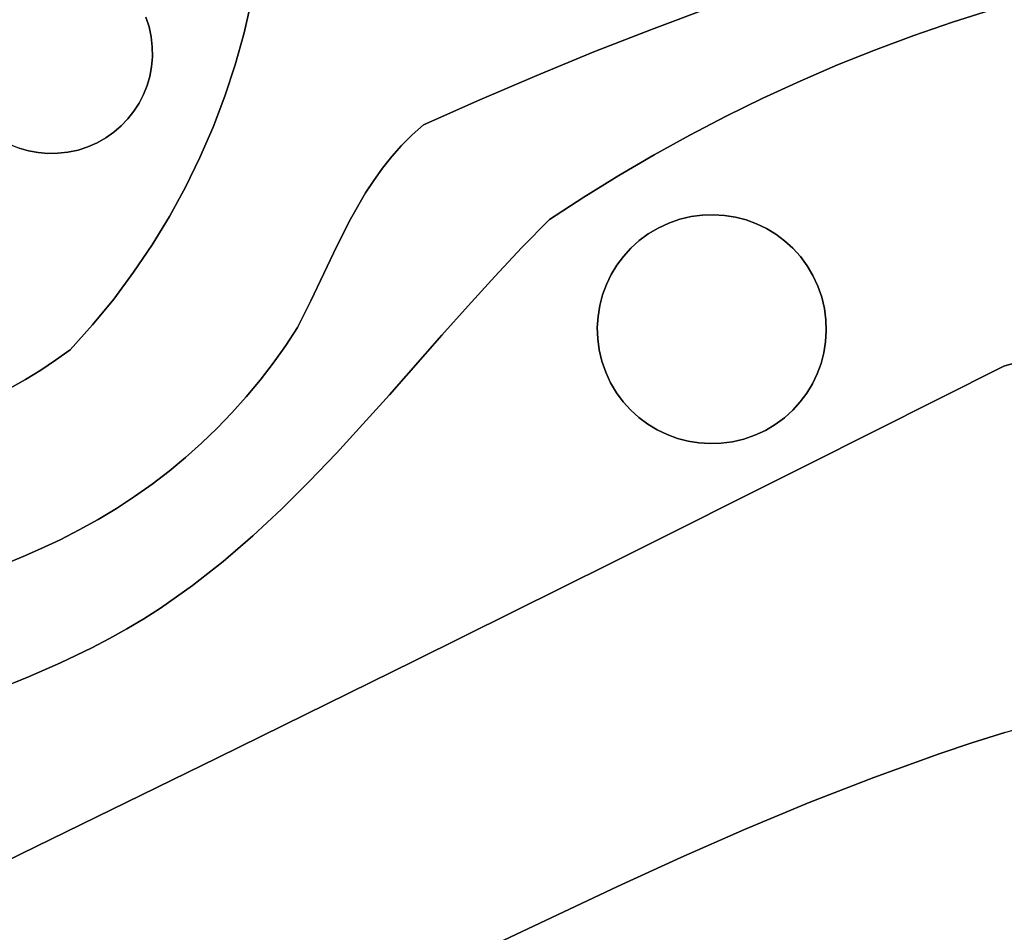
# Model space of a CAD drawing. Header units: inches. Extents: x 37.5 to 70.3, y 17.4 to 61.6.
# Tile 35 of 89: x 48.6 to 52.2, y 29 to 32.4. Entities that reach past the tile are written whole.
import ezdxf

# ---------------------------------------------------------------- set-up
doc = ezdxf.new("R2010")
doc.units = ezdxf.units.IN
doc.layers.add('SURFACES_FOR_SKETCHUP', color=7, linetype='Continuous')

msp = doc.modelspace()

# ---------------------------------------------------------------- linework, layer by layer
at = {"layer": 'SURFACES_FOR_SKETCHUP'}
for points, invisible_edges in [([(50.6091, 33.0571), (50.9234, 32.322), (50.7514, 33.1019)], 3), ([(51.1339, 32.4008), (50.7514, 33.1019), (50.9234, 32.322)], 3), ([(50.5379, 33.0378), (50.9234, 32.322), (50.6091, 33.0571)], 3), ([(50.3255, 32.9973), (50.5062, 32.1549), (50.3959, 33.0075)], 3), ([(50.3959, 33.0075), (50.7142, 32.2401), (50.4668, 33.0212)], 3), ([(50.7142, 32.2401), (50.3959, 33.0075), (50.5062, 32.1549)], 3), ([(50.4668, 33.0212), (50.7142, 32.2401), (50.5379, 33.0378)], 3), ([(50.9234, 32.322), (50.5379, 33.0378), (50.7142, 32.2401)], 3), ([(50.2994, 32.0665), (50.1862, 32.9886), (49.4902, 32.5468)], 11), ([(50.1862, 32.9886), (50.5062, 32.1549), (50.2555, 32.9909)], 3), ([(50.5062, 32.1549), (50.1862, 32.9886), (50.2994, 32.0665)], 3), ([(50.2555, 32.9909), (50.5062, 32.1549), (50.3255, 32.9973)], 3), ([(51.7718, 32.6174), (52.0197, 32.3483), (51.9866, 32.6831)], 3), ([(52.1616, 32.3932), (51.9866, 32.6831), (52.0197, 32.3483)], 3), ([(51.5581, 32.5485), (51.7395, 32.2481), (51.7718, 32.6174)], 3), ([(51.8789, 32.2999), (51.7718, 32.6174), (51.7395, 32.2481)], 3), ([(52.0197, 32.3483), (51.7718, 32.6174), (51.8789, 32.2999)], 3), ([(48.425, 32.4195), (48.559, 31.9197), (48.6471, 32.59)], 11), ([(48.559, 31.9197), (48.8367, 31.8833), (48.6471, 32.59)], 11), ([(49.0588, 32.0538), (48.6471, 32.59), (48.8367, 31.8833)], 11), ([(49.0953, 32.3314), (48.9248, 32.5536), (48.6471, 32.59)], 11), ([(49.0953, 32.3314), (48.6471, 32.59), (49.0588, 32.0538)], 11), ([(48.9248, 32.5536), (49.0953, 32.3314), (48.9543, 32.5346)], 3), ([(49.4685, 32.4277), (50.0939, 31.9749), (49.4902, 32.5468)], 3), ([(50.2994, 32.0665), (49.4902, 32.5468), (50.0939, 31.9749)], 3), ([(51.3454, 32.4762), (51.6014, 32.1928), (51.5581, 32.5485)], 3), ([(51.7395, 32.2481), (51.5581, 32.5485), (51.6014, 32.1928)], 3), ([(49.0953, 32.3314), (49.0838, 32.3671), (48.9543, 32.5346)], 10), ([(51.1339, 32.4008), (51.3295, 32.0721), (51.3454, 32.4762)], 3), ([(51.4647, 32.1341), (51.3454, 32.4762), (51.3295, 32.0721)], 3), ([(51.6014, 32.1928), (51.3454, 32.4762), (51.4647, 32.1341)], 3), ([(52.1616, 32.3932), (52.6232, 32.0334), (52.3047, 32.4346)], 3), ([(49.4685, 32.4277), (49.0838, 32.3671), (49.4414, 32.3099)], 3), ([(49.4414, 32.3099), (50.0939, 31.9749), (49.4685, 32.4277)], 3), ([(50.9234, 32.322), (51.1958, 32.0067), (51.1339, 32.4008)], 3), ([(51.3295, 32.0721), (51.1339, 32.4008), (51.1958, 32.0067)], 3), ([(49.0953, 32.3314), (49.4414, 32.3099), (49.0838, 32.3671)], 3), ([(52.0197, 32.3483), (52.6177, 31.9931), (52.1616, 32.3932)], 3), ([(52.6232, 32.0334), (52.1616, 32.3932), (52.6177, 31.9931)], 3), ([(49.0588, 32.0538), (49.0749, 32.085), (49.0953, 32.3314)], 10), ([(49.1032, 32.2948), (49.0953, 32.3314), (49.0749, 32.085)], 10), ([(49.1032, 32.2948), (49.4414, 32.3099), (49.0953, 32.3314)], 3), ([(51.8789, 32.2999), (52.6185, 31.9109), (52.0197, 32.3483)], 3), ([(52.6161, 31.9522), (52.0197, 32.3483), (52.6185, 31.9109)], 3), ([(52.6177, 31.9931), (52.0197, 32.3483), (52.6161, 31.9522)], 3), ([(49.0749, 32.085), (49.0879, 32.1177), (49.1032, 32.2948)], 10), ([(49.0879, 32.1177), (49.0978, 32.1515), (49.1032, 32.2948)], 10), ([(49.1032, 32.2948), (49.0978, 32.1515), (49.1072, 32.2583)], 3), ([(49.1072, 32.2583), (49.4414, 32.3099), (49.1032, 32.2948)], 3), ([(49.4414, 32.3099), (49.1072, 32.2583), (49.409, 32.1937)], 3), ([(49.409, 32.1937), (50.0142, 31.9003), (49.4414, 32.3099)], 3), ([(50.0527, 31.9388), (49.4414, 32.3099), (50.0142, 31.9003)], 3), ([(50.0939, 31.9749), (49.4414, 32.3099), (50.0527, 31.9388)], 3), ([(50.7142, 32.2401), (50.9334, 31.8659), (50.9234, 32.322)], 3), ([(51.0638, 31.9379), (50.9234, 32.322), (50.9334, 31.8659)], 3), ([(51.1958, 32.0067), (50.9234, 32.322), (51.0638, 31.9379)], 3), ([(52.6252, 31.8694), (51.8789, 32.2999), (51.5115, 31.4262)], 11), ([(51.8789, 32.2999), (51.7395, 32.2481), (51.5115, 31.4262)], 10), ([(52.6185, 31.9109), (51.8789, 32.2999), (52.6252, 31.8694)], 3), ([(49.1044, 32.1864), (49.1072, 32.2583), (49.0978, 32.1515)], 3), ([(49.1044, 32.1864), (49.1076, 32.2221), (49.1072, 32.2583)], 8), ([(49.1076, 32.2221), (49.409, 32.1937), (49.1072, 32.2583)], 3), ([(49.1076, 32.2221), (49.1044, 32.1864), (49.409, 32.1937)], 10), ([(50.5062, 32.1549), (50.8047, 31.7905), (50.7142, 32.2401)], 3), ([(50.9334, 31.8659), (50.7142, 32.2401), (50.8047, 31.7905)], 3), ([(51.4656, 31.4953), (51.4901, 31.4621), (51.7395, 32.2481)], 10), ([(51.7395, 32.2481), (51.6014, 32.1928), (51.4656, 31.4953)], 10), ([(51.4901, 31.4621), (51.5115, 31.4262), (51.7395, 32.2481)], 10), ([(49.1044, 32.1864), (49.0978, 32.1515), (49.3714, 32.0791)], 10), ([(49.3714, 32.0791), (49.409, 32.1937), (49.1044, 32.1864)], 10), ([(49.3714, 32.0791), (49.9448, 31.8171), (49.409, 32.1937)], 3), ([(49.9783, 31.8597), (49.409, 32.1937), (49.9448, 31.8171)], 3), ([(50.0142, 31.9003), (49.409, 32.1937), (49.9783, 31.8597)], 3), ([(51.6014, 32.1928), (51.4647, 32.1341), (51.4382, 31.5255)], 10), ([(51.4382, 31.5255), (51.4656, 31.4953), (51.6014, 32.1928)], 10), ([(49.0978, 32.1515), (49.0879, 32.1177), (49.3714, 32.0791)], 10), ([(50.5062, 32.1549), (50.2994, 32.0665), (50.6779, 31.712)], 10), ([(50.8047, 31.7905), (50.5062, 32.1549), (50.6779, 31.712)], 3), ([(49.0749, 32.085), (49.3285, 31.9665), (49.0879, 32.1177)], 3), ([(49.3285, 31.9665), (49.3714, 32.0791), (49.0879, 32.1177)], 10), ([(51.4647, 32.1341), (51.3295, 32.0721), (51.3761, 31.5767)], 10), ([(51.3761, 31.5767), (51.4083, 31.5527), (51.4647, 32.1341)], 10), ([(51.4083, 31.5527), (51.4382, 31.5255), (51.4647, 32.1341)], 10), ([(49.0588, 32.0538), (49.3285, 31.9665), (49.0749, 32.085)], 3), ([(49.3285, 31.9665), (49.8836, 31.7271), (49.3714, 32.0791)], 3), ([(49.9133, 31.7728), (49.3714, 32.0791), (49.8836, 31.7271)], 3), ([(49.9448, 31.8171), (49.3714, 32.0791), (49.9133, 31.7728)], 3), ([(51.3295, 32.0721), (51.1958, 32.0067), (51.2683, 31.6286)], 10), ([(51.2683, 31.6286), (51.3058, 31.6147), (51.3295, 32.0721)], 10), ([(51.3058, 31.6147), (51.3418, 31.5974), (51.3295, 32.0721)], 10), ([(51.3418, 31.5974), (51.3761, 31.5767), (51.3295, 32.0721)], 10), ([(49.0588, 32.0538), (48.8367, 31.8833), (49.0398, 32.0242)], 3), ([(49.0398, 32.0242), (49.2806, 31.856), (49.0588, 32.0538)], 3), ([(49.3285, 31.9665), (49.0588, 32.0538), (49.2806, 31.856)], 3), ([(50.2994, 32.0665), (50.0939, 31.9749), (50.5529, 31.6302)], 10), ([(50.6779, 31.712), (50.2994, 32.0665), (50.5529, 31.6302)], 3), ([(48.8367, 31.8833), (48.8723, 31.8948), (49.0398, 32.0242)], 10), ([(49.0398, 32.0242), (48.8723, 31.8948), (49.0181, 31.9966)], 3), ([(49.0398, 32.0242), (49.0181, 31.9966), (49.2806, 31.856)], 10), ([(51.1958, 32.0067), (51.0638, 31.9379), (51.1898, 31.6452)], 10), ([(51.1898, 31.6452), (51.2295, 31.6388), (51.1958, 32.0067)], 10), ([(51.2295, 31.6388), (51.2683, 31.6286), (51.1958, 32.0067)], 10), ([(49.0181, 31.9966), (48.8723, 31.8948), (48.9937, 31.9711)], 3), ([(48.8723, 31.8948), (48.906, 31.9095), (48.9937, 31.9711)], 10), ([(48.9668, 31.9479), (48.9937, 31.9711), (48.906, 31.9095)], 10), ([(48.9937, 31.9711), (48.9668, 31.9479), (49.2276, 31.7477)], 10), ([(49.0181, 31.9966), (48.9937, 31.9711), (49.2806, 31.856)], 10), ([(49.2806, 31.856), (48.9937, 31.9711), (49.2276, 31.7477)], 3), ([(49.2806, 31.856), (49.8289, 31.632), (49.3285, 31.9665)], 3), ([(49.8836, 31.7271), (49.3285, 31.9665), (49.8289, 31.632)], 3), ([(50.0527, 31.9388), (50.4518, 31.528), (50.0939, 31.9749)], 3), ([(50.5529, 31.6302), (50.0939, 31.9749), (50.4518, 31.528)], 3), ([(48.906, 31.9095), (48.9375, 31.9273), (48.9668, 31.9479)], 8), ([(48.9668, 31.9479), (48.9375, 31.9273), (49.2276, 31.7477)], 10), ([(50.0142, 31.9003), (50.4518, 31.528), (50.0527, 31.9388)], 3), ([(51.0638, 31.9379), (50.9334, 31.8659), (51.0679, 31.6409)], 10), ([(51.0679, 31.6409), (51.1088, 31.6464), (51.0638, 31.9379)], 10), ([(51.1088, 31.6464), (51.1495, 31.6478), (51.0638, 31.9379)], 10), ([(51.1495, 31.6478), (51.1898, 31.6452), (51.0638, 31.9379)], 10), ([(48.559, 31.9197), (48.5903, 31.9037), (48.8367, 31.8833)], 10), ([(48.5903, 31.9037), (48.6229, 31.8906), (48.8001, 31.8754)], 10), ([(48.8001, 31.8754), (48.8367, 31.8833), (48.5903, 31.9037)], 10), ([(48.8723, 31.8948), (48.8367, 31.8833), (49.1068, 31.5387)], 10), ([(48.906, 31.9095), (48.8723, 31.8948), (49.1696, 31.6419)], 10), ([(49.1068, 31.5387), (49.1696, 31.6419), (48.8723, 31.8948)], 10), ([(48.9375, 31.9273), (48.906, 31.9095), (49.1696, 31.6419)], 10), ([(49.1696, 31.6419), (49.2276, 31.7477), (48.9375, 31.9273)], 10), ([(49.9783, 31.8597), (50.4518, 31.528), (50.0142, 31.9003)], 3), ([(48.6229, 31.8906), (48.3057, 31.5355), (48.6568, 31.8807)], 3), ([(48.6568, 31.8807), (48.3057, 31.5355), (48.6917, 31.8741)], 3), ([(48.313, 31.4951), (48.6917, 31.8741), (48.3057, 31.5355)], 3), ([(48.313, 31.4951), (48.9667, 31.3408), (48.6917, 31.8741)], 11), ([(48.6229, 31.8906), (48.6568, 31.8807), (48.8001, 31.8754)], 10), ([(48.6917, 31.8741), (48.7635, 31.8713), (48.6568, 31.8807)], 3), ([(48.8001, 31.8754), (48.6568, 31.8807), (48.7635, 31.8713)], 3), ([(48.7273, 31.871), (48.6917, 31.8741), (48.9667, 31.3408)], 10), ([(48.6917, 31.8741), (48.7273, 31.871), (48.7635, 31.8713)], 8), ([(48.7635, 31.8713), (48.7273, 31.871), (48.9667, 31.3408)], 10), ([(48.8001, 31.8754), (48.7635, 31.8713), (49.0391, 31.4382)], 10), ([(48.9667, 31.3408), (49.0391, 31.4382), (48.7635, 31.8713)], 10), ([(48.8367, 31.8833), (48.8001, 31.8754), (49.1068, 31.5387)], 10), ([(49.0391, 31.4382), (49.1068, 31.5387), (48.8001, 31.8754)], 10), ([(49.9448, 31.8171), (50.3531, 31.4233), (49.9783, 31.8597)], 3), ([(50.4518, 31.528), (49.9783, 31.8597), (50.3531, 31.4233)], 3), ([(50.8047, 31.7905), (50.9869, 31.6173), (50.9334, 31.8659)], 3), ([(51.0272, 31.6313), (51.0679, 31.6409), (50.9334, 31.8659)], 10), ([(51.0272, 31.6313), (50.9334, 31.8659), (50.9869, 31.6173)], 3), ([(52.6252, 31.8694), (51.5115, 31.4262), (52.6363, 31.828)], 3), ([(49.2276, 31.7477), (49.7787, 31.5337), (49.2806, 31.856)], 3), ([(49.8289, 31.632), (49.2806, 31.856), (49.7787, 31.5337)], 3), ([(52.6363, 31.828), (51.5115, 31.4262), (52.2058, 31.0967)], 11), ([(52.3036, 31.1247), (52.6363, 31.828), (52.2058, 31.0967)], 3), ([(49.9133, 31.7728), (50.3531, 31.4233), (49.9448, 31.8171)], 3), ([(50.6779, 31.712), (50.8791, 31.5534), (50.8047, 31.7905)], 3), ([(50.9122, 31.5779), (50.8047, 31.7905), (50.8791, 31.5534)], 3), ([(50.9482, 31.5993), (50.8047, 31.7905), (50.9122, 31.5779)], 3), ([(50.9869, 31.6173), (50.8047, 31.7905), (50.9482, 31.5993)], 3), ([(49.8836, 31.7271), (50.3531, 31.4233), (49.9133, 31.7728)], 3), ([(49.1696, 31.6419), (49.731, 31.434), (49.2276, 31.7477)], 3), ([(49.7787, 31.5337), (49.2276, 31.7477), (49.731, 31.434)], 3), ([(49.8289, 31.632), (50.2561, 31.3167), (49.8836, 31.7271)], 3), ([(50.3531, 31.4233), (49.8836, 31.7271), (50.2561, 31.3167)], 3), ([(50.6779, 31.712), (50.5529, 31.6302), (50.7977, 31.4639)], 10), ([(50.6779, 31.712), (50.7977, 31.4639), (50.8217, 31.4961)], 9), ([(50.6779, 31.712), (50.8217, 31.4961), (50.8489, 31.526)], 9), ([(50.6779, 31.712), (50.8489, 31.526), (50.8791, 31.5534)], 9), ([(49.1068, 31.5387), (49.6841, 31.3345), (49.1696, 31.6419)], 3), ([(49.731, 31.434), (49.1696, 31.6419), (49.6841, 31.3345)], 3), ([(51.2295, 31.6388), (51.1898, 31.6452), (51.0272, 31.6313)], 10), ([(51.0272, 31.6313), (51.1898, 31.6452), (51.0679, 31.6409)], 3), ([(51.1495, 31.6478), (51.0679, 31.6409), (51.1898, 31.6452)], 3), ([(51.1495, 31.6478), (51.1088, 31.6464), (51.0679, 31.6409)], 8), ([(49.7787, 31.5337), (50.2561, 31.3167), (49.8289, 31.632)], 3), ([(50.5529, 31.6302), (50.4518, 31.528), (50.7596, 31.3936)], 10), ([(50.7596, 31.3936), (50.777, 31.4296), (50.5529, 31.6302)], 10), ([(50.777, 31.4296), (50.7977, 31.4639), (50.5529, 31.6302)], 10), ([(50.7596, 31.3936), (50.9869, 31.6173), (50.777, 31.4296)], 3), ([(50.9869, 31.6173), (50.7596, 31.3936), (51.3058, 31.6147)], 11), ([(51.3058, 31.6147), (50.7596, 31.3936), (50.9808, 30.8474)], 11), ([(50.9869, 31.6173), (50.9482, 31.5993), (50.777, 31.4296)], 10), ([(51.5269, 31.0686), (51.3058, 31.6147), (50.9808, 30.8474)], 11), ([(51.0272, 31.6313), (50.9869, 31.6173), (51.2683, 31.6286)], 10), ([(51.3058, 31.6147), (51.2683, 31.6286), (50.9869, 31.6173)], 10), ([(51.2683, 31.6286), (51.2295, 31.6388), (51.0272, 31.6313)], 10), ([(51.3058, 31.6147), (51.5295, 31.3875), (51.3418, 31.5974)], 3), ([(51.5295, 31.3875), (51.3058, 31.6147), (51.5269, 31.0686)], 11), ([(50.777, 31.4296), (50.9482, 31.5993), (50.7977, 31.4639)], 3), ([(50.7977, 31.4639), (50.9482, 31.5993), (50.8217, 31.4961)], 3), ([(50.9482, 31.5993), (50.9122, 31.5779), (50.8217, 31.4961)], 10), ([(50.8489, 31.526), (50.8217, 31.4961), (50.9122, 31.5779)], 10), ([(50.9122, 31.5779), (50.8791, 31.5534), (50.8489, 31.526)], 8), ([(51.5295, 31.3875), (51.5115, 31.4262), (51.3418, 31.5974)], 10), ([(51.3418, 31.5974), (51.5115, 31.4262), (51.3761, 31.5767)], 3), ([(51.3761, 31.5767), (51.5115, 31.4262), (51.4083, 31.5527)], 3), ([(49.0391, 31.4382), (49.5926, 31.1714), (49.1068, 31.5387)], 3), ([(49.6359, 31.2372), (49.1068, 31.5387), (49.5926, 31.1714)], 3), ([(49.6841, 31.3345), (49.1068, 31.5387), (49.6359, 31.2372)], 3), ([(51.4382, 31.5255), (51.4083, 31.5527), (51.4901, 31.4621)], 10), ([(51.5115, 31.4262), (51.4901, 31.4621), (51.4083, 31.5527)], 10), ([(49.731, 31.434), (50.1603, 31.2089), (49.7787, 31.5337)], 3), ([(50.2561, 31.3167), (49.7787, 31.5337), (50.1603, 31.2089)], 3), ([(50.4518, 31.528), (50.3531, 31.4233), (50.7356, 31.3173)], 10), ([(50.7356, 31.3173), (50.7458, 31.356), (50.4518, 31.528)], 10), ([(50.7458, 31.356), (50.7596, 31.3936), (50.4518, 31.528)], 10), ([(51.4901, 31.4621), (51.4656, 31.4953), (51.4382, 31.5255)], 8), ([(48.3161, 31.4548), (48.8896, 31.2465), (48.313, 31.4951)], 3), ([(48.9667, 31.3408), (48.313, 31.4951), (48.8896, 31.2465)], 3), ([(48.3161, 31.4548), (48.3153, 31.4148), (48.8896, 31.2465)], 10), ([(48.9667, 31.3408), (49.4992, 31.0452), (49.0391, 31.4382)], 3), ([(49.547, 31.1073), (49.0391, 31.4382), (49.4992, 31.0452)], 3), ([(49.5926, 31.1714), (49.0391, 31.4382), (49.547, 31.1073)], 3), ([(49.6841, 31.3345), (50.1603, 31.2089), (49.731, 31.434)], 3), ([(48.3153, 31.4148), (48.3106, 31.3754), (48.755, 31.118)], 10), ([(48.8079, 31.1555), (48.8896, 31.2465), (48.3153, 31.4148)], 10), ([(48.755, 31.118), (48.8079, 31.1555), (48.3153, 31.4148)], 10), ([(50.2561, 31.3167), (50.7266, 31.2373), (50.3531, 31.4233)], 3), ([(50.7266, 31.2373), (50.7292, 31.2776), (50.3531, 31.4233)], 10), ([(50.7292, 31.2776), (50.7356, 31.3173), (50.3531, 31.4233)], 10), ([(50.7596, 31.3936), (50.7458, 31.356), (50.7571, 31.0747)], 10), ([(50.7571, 31.0747), (50.9808, 30.8474), (50.7596, 31.3936)], 11), ([(51.5295, 31.3875), (52.2058, 31.0967), (51.5115, 31.4262)], 3), ([(48.3106, 31.3754), (48.3021, 31.3369), (48.701, 31.0824)], 10), ([(48.701, 31.0824), (48.755, 31.118), (48.3106, 31.3754)], 10), ([(50.7458, 31.356), (50.7356, 31.3173), (50.7431, 31.115)], 10), ([(50.7431, 31.115), (50.7571, 31.0747), (50.7458, 31.356)], 10), ([(51.5269, 31.0686), (51.5408, 31.1061), (51.5295, 31.3875)], 10), ([(51.5435, 31.3472), (52.2058, 31.0967), (51.5295, 31.3875)], 3), ([(51.5435, 31.3472), (51.5295, 31.3875), (51.5408, 31.1061)], 10), ([(48.3021, 31.3369), (48.2901, 31.2995), (48.646, 31.0485)], 10), ([(48.646, 31.0485), (48.701, 31.0824), (48.3021, 31.3369)], 10), ([(48.8896, 31.2465), (49.3969, 30.9267), (48.9667, 31.3408)], 3), ([(49.4491, 30.9849), (48.9667, 31.3408), (49.3969, 30.9267)], 3), ([(49.4992, 31.0452), (48.9667, 31.3408), (49.4491, 30.9849)], 3), ([(49.6359, 31.2372), (49.9698, 30.9925), (49.6841, 31.3345)], 3), ([(50.1603, 31.2089), (49.6841, 31.3345), (49.9698, 30.9925)], 3), ([(51.5408, 31.1061), (51.551, 31.1449), (51.5435, 31.3472)], 10), ([(51.5531, 31.3065), (52.2058, 31.0967), (51.5435, 31.3472)], 3), ([(51.551, 31.1449), (51.5574, 31.1845), (51.5435, 31.3472)], 10), ([(51.5435, 31.3472), (51.5574, 31.1845), (51.5531, 31.3065)], 3), ([(48.59, 31.0165), (48.646, 31.0485), (48.2901, 31.2995)], 10), ([(50.1603, 31.2089), (50.7431, 31.115), (50.2561, 31.3167)], 3), ([(50.728, 31.1966), (50.2561, 31.3167), (50.7334, 31.1557)], 3), ([(50.7266, 31.2373), (50.2561, 31.3167), (50.728, 31.1966)], 3), ([(50.7334, 31.1557), (50.2561, 31.3167), (50.7431, 31.115)], 3), ([(50.7356, 31.3173), (50.7292, 31.2776), (50.7431, 31.115)], 10), ([(51.5586, 31.2656), (52.2058, 31.0967), (51.5531, 31.3065)], 3), ([(51.56, 31.2249), (51.5531, 31.3065), (51.5574, 31.1845)], 3), ([(51.56, 31.2249), (51.5586, 31.2656), (51.5531, 31.3065)], 8), ([(50.7266, 31.2373), (50.7334, 31.1557), (50.7292, 31.2776)], 3), ([(50.7431, 31.115), (50.7292, 31.2776), (50.7334, 31.1557)], 3), ([(51.56, 31.2249), (52.2058, 31.0967), (51.5586, 31.2656)], 3), ([(48.8079, 31.1555), (49.2864, 30.8163), (48.8896, 31.2465)], 3), ([(49.3969, 30.9267), (48.8896, 31.2465), (49.3427, 30.8705)], 3), ([(49.3427, 30.8705), (48.8896, 31.2465), (49.2864, 30.8163)], 3), ([(49.5926, 31.1714), (49.9698, 30.9925), (49.6359, 31.2372)], 3), ([(50.7266, 31.2373), (50.728, 31.1966), (50.7334, 31.1557)], 8), ([(51.5574, 31.1845), (52.2058, 31.0967), (51.56, 31.2249)], 3), ([(49.9698, 30.9925), (50.7751, 31.036), (50.1603, 31.2089)], 3), ([(50.7431, 31.115), (50.1603, 31.2089), (50.7571, 31.0747)], 3), ([(50.7571, 31.0747), (50.1603, 31.2089), (50.7751, 31.036)], 3), ([(51.551, 31.1449), (52.2058, 31.0967), (51.5574, 31.1845)], 3), ([(48.755, 31.118), (49.1061, 30.667), (48.8079, 31.1555)], 3), ([(49.2864, 30.8163), (48.8079, 31.1555), (49.2282, 30.7644)], 3), ([(49.1681, 30.7146), (48.8079, 31.1555), (49.1061, 30.667)], 3), ([(49.2282, 30.7644), (48.8079, 31.1555), (49.1681, 30.7146)], 3), ([(49.547, 31.1073), (49.8739, 30.8852), (49.5926, 31.1714)], 3), ([(49.9698, 30.9925), (49.5926, 31.1714), (49.8739, 30.8852)], 3), ([(51.5408, 31.1061), (52.2058, 31.0967), (51.551, 31.1449)], 3), ([(48.701, 31.0824), (49.0424, 30.6218), (48.755, 31.118)], 3), ([(49.1061, 30.667), (48.755, 31.118), (49.0424, 30.6218)], 3), ([(49.4992, 31.0452), (49.7769, 30.7795), (49.547, 31.1073)], 3), ([(49.8739, 30.8852), (49.547, 31.1073), (49.7769, 30.7795)], 3), ([(51.5269, 31.0686), (52.2058, 31.0967), (51.5408, 31.1061)], 3), ([(52.3036, 31.1247), (52.2058, 31.0967), (52.5724, 29.8621)], 10), ([(48.646, 31.0485), (48.977, 30.5789), (48.701, 31.0824)], 3), ([(49.0424, 30.6218), (48.701, 31.0824), (48.977, 30.5789)], 3), ([(50.7571, 31.0747), (50.7751, 31.036), (50.9448, 30.8648)], 10), ([(50.9808, 30.8474), (50.7571, 31.0747), (50.9448, 30.8648)], 3), ([(51.2997, 30.8449), (51.5269, 31.0686), (50.9808, 30.8474)], 11), ([(51.5269, 31.0686), (51.2997, 30.8449), (51.5096, 31.0326)], 3), ([(52.2058, 31.0967), (51.5096, 31.0326), (51.492, 30.7373)], 3), ([(51.492, 30.7373), (52.3303, 29.7984), (52.2058, 31.0967)], 3), ([(51.5096, 31.0326), (52.2058, 31.0967), (51.5269, 31.0686)], 3), ([(52.4511, 29.8315), (52.5724, 29.8621), (52.2058, 31.0967)], 10), ([(52.3303, 29.7984), (52.4511, 29.8315), (52.2058, 31.0967)], 10), ([(48.59, 31.0165), (48.91, 30.5384), (48.646, 31.0485)], 3), ([(48.977, 30.5789), (48.646, 31.0485), (48.91, 30.5384)], 3), ([(49.4491, 30.9849), (49.7769, 30.7795), (49.4992, 31.0452)], 3), ([(50.7751, 31.036), (49.9698, 30.9925), (50.7965, 31)], 3), ([(50.9105, 30.8855), (50.7751, 31.036), (50.8783, 30.9095)], 3), ([(50.9448, 30.8648), (50.7751, 31.036), (50.9105, 30.8855)], 3), ([(50.7751, 31.036), (50.7965, 31), (50.8783, 30.9095)], 10), ([(51.2997, 30.8449), (51.3384, 30.8629), (51.5096, 31.0326)], 10), ([(51.5096, 31.0326), (51.3384, 30.8629), (51.4889, 30.9983)], 3), ([(51.4889, 30.9983), (51.492, 30.7373), (51.5096, 31.0326)], 3), ([(48.59, 31.0165), (48.5331, 30.9862), (48.8413, 30.5004)], 10), ([(48.8413, 30.5004), (48.91, 30.5384), (48.59, 31.0165)], 10), ([(49.9698, 30.9925), (50.7773, 30.3798), (50.7965, 31)], 11), ([(50.821, 30.9669), (50.7965, 31), (50.7773, 30.3798)], 10), ([(50.8483, 30.9367), (50.8783, 30.9095), (50.7965, 31)], 10), ([(50.7965, 31), (50.821, 30.9669), (50.8483, 30.9367)], 8), ([(51.4889, 30.9983), (51.3384, 30.8629), (51.4649, 30.9661)], 3), ([(51.4649, 30.9661), (51.492, 30.7373), (51.4889, 30.9983)], 3), ([(48.5331, 30.9862), (48.4753, 30.9579), (48.7712, 30.4649)], 10), ([(48.7712, 30.4649), (48.8413, 30.5004), (48.5331, 30.9862)], 10), ([(49.3969, 30.9267), (49.678, 30.6761), (49.4491, 30.9849)], 3), ([(49.7769, 30.7795), (49.4491, 30.9849), (49.678, 30.6761)], 3), ([(49.8739, 30.8852), (50.7773, 30.3798), (49.9698, 30.9925)], 3), ([(50.8483, 30.9367), (50.821, 30.9669), (50.7773, 30.3798)], 10), ([(51.3384, 30.8629), (51.3743, 30.8843), (51.4649, 30.9661)], 10), ([(51.4377, 30.9361), (51.4649, 30.9661), (51.3743, 30.8843)], 10), ([(51.4377, 30.9361), (51.492, 30.7373), (51.4649, 30.9661)], 3), ([(48.3571, 30.9067), (48.6368, 30.4035), (48.4166, 30.9314)], 3), ([(48.4166, 30.9314), (48.6996, 30.432), (48.4753, 30.9579)], 3), ([(48.6996, 30.432), (48.4166, 30.9314), (48.6368, 30.4035)], 3), ([(48.6996, 30.432), (48.7712, 30.4649), (48.4753, 30.9579)], 10), ([(49.3427, 30.8705), (49.678, 30.6761), (49.3969, 30.9267)], 3), ([(50.8783, 30.9095), (50.8483, 30.9367), (50.7773, 30.3798)], 10), ([(51.3743, 30.8843), (51.4075, 30.9088), (51.4377, 30.9361)], 8), ([(51.4075, 30.9088), (51.492, 30.7373), (51.4377, 30.9361)], 3), ([(48.6368, 30.4035), (48.3571, 30.9067), (48.5732, 30.377)], 3), ([(50.9105, 30.8855), (50.8783, 30.9095), (50.7773, 30.3798)], 10), ([(51.3743, 30.8843), (51.492, 30.7373), (51.4075, 30.9088)], 3), ([(49.2864, 30.8163), (49.5768, 30.5755), (49.3427, 30.8705)], 3), ([(49.678, 30.6761), (49.3427, 30.8705), (49.5768, 30.5755)], 3), ([(49.7769, 30.7795), (50.0615, 30.0244), (49.8739, 30.8852)], 3), ([(50.7773, 30.3798), (49.8739, 30.8852), (50.0615, 30.0244)], 3), ([(50.9448, 30.8648), (50.9105, 30.8855), (50.7773, 30.3798)], 10), ([(50.9808, 30.8474), (50.9448, 30.8648), (50.7773, 30.3798)], 10), ([(51.2997, 30.8449), (51.492, 30.7373), (51.3384, 30.8629)], 3), ([(51.3384, 30.8629), (51.492, 30.7373), (51.3743, 30.8843)], 3), ([(51.0183, 30.8336), (50.9808, 30.8474), (50.7773, 30.3798)], 10), ([(51.0571, 30.8234), (51.0183, 30.8336), (50.7773, 30.3798)], 10), ([(51.0967, 30.817), (51.0571, 30.8234), (50.7773, 30.3798)], 10), ([(50.9808, 30.8474), (51.0183, 30.8336), (51.2997, 30.8449)], 10), ([(51.2594, 30.8309), (51.2997, 30.8449), (51.0183, 30.8336)], 10), ([(51.0183, 30.8336), (51.0571, 30.8234), (51.2594, 30.8309)], 10), ([(51.0571, 30.8234), (51.0967, 30.817), (51.2594, 30.8309)], 10), ([(51.2594, 30.8309), (51.0967, 30.817), (51.2187, 30.8212)], 3), ([(51.1371, 30.8144), (51.2187, 30.8212), (51.0967, 30.817)], 3), ([(51.1371, 30.8144), (51.1778, 30.8158), (51.2187, 30.8212)], 8), ([(51.2187, 30.8212), (51.1778, 30.8158), (51.492, 30.7373)], 10), ([(51.2594, 30.8309), (51.2187, 30.8212), (51.492, 30.7373)], 10), ([(51.2594, 30.8309), (51.492, 30.7373), (51.2997, 30.8449)], 3), ([(49.2282, 30.7644), (49.4726, 30.4785), (49.2864, 30.8163)], 3), ([(49.5768, 30.5755), (49.2864, 30.8163), (49.4726, 30.4785)], 3), ([(51.1371, 30.8144), (51.0967, 30.817), (50.7773, 30.3798)], 10), ([(51.1371, 30.8144), (50.7773, 30.3798), (51.1778, 30.8158)], 3), ([(51.492, 30.7373), (51.1778, 30.8158), (50.7773, 30.3798)], 3), ([(49.1681, 30.7146), (49.4726, 30.4785), (49.2282, 30.7644)], 3), ([(49.678, 30.6761), (50.0615, 30.0244), (49.7769, 30.7795)], 3), ([(49.1061, 30.667), (49.3649, 30.3858), (49.1681, 30.7146)], 3), ([(49.4726, 30.4785), (49.1681, 30.7146), (49.3649, 30.3858)], 3), ([(50.7773, 30.3798), (51.4971, 29.5077), (51.492, 30.7373)], 3), ([(52.3303, 29.7984), (51.492, 30.7373), (52.2099, 29.7629)], 3), ([(51.733, 29.5998), (51.492, 30.7373), (51.4971, 29.5077)], 3), ([(51.9706, 29.6853), (51.492, 30.7373), (51.733, 29.5998)], 3), ([(52.09, 29.7252), (51.492, 30.7373), (51.9706, 29.6853)], 3), ([(52.2099, 29.7629), (51.492, 30.7373), (52.09, 29.7252)], 3), ([(49.5768, 30.5755), (50.0615, 30.0244), (49.678, 30.6761)], 3), ([(49.0424, 30.6218), (49.2531, 30.2981), (49.1061, 30.667)], 3), ([(49.3649, 30.3858), (49.1061, 30.667), (49.2531, 30.2981)], 3), ([(48.977, 30.5789), (49.2531, 30.2981), (49.0424, 30.6218)], 3), ([(48.91, 30.5384), (49.1365, 30.2159), (48.977, 30.5789)], 3), ([(49.2531, 30.2981), (48.977, 30.5789), (49.1954, 30.2563)], 3), ([(49.1954, 30.2563), (48.977, 30.5789), (49.1365, 30.2159)], 3), ([(49.4726, 30.4785), (50.0615, 30.0244), (49.5768, 30.5755)], 3), ([(48.8413, 30.5004), (49.0763, 30.1772), (48.91, 30.5384)], 3), ([(49.1365, 30.2159), (48.91, 30.5384), (49.0763, 30.1772)], 3), ([(48.7712, 30.4649), (49.0147, 30.1402), (48.8413, 30.5004)], 3), ([(49.0763, 30.1772), (48.8413, 30.5004), (49.0147, 30.1402)], 3), ([(48.7712, 30.4649), (48.6996, 30.432), (48.8869, 30.0714)], 10), ([(49.0147, 30.1402), (48.7712, 30.4649), (48.9516, 30.1048)], 3), ([(48.8869, 30.0714), (48.9516, 30.1048), (48.7712, 30.4649)], 10), ([(49.3649, 30.3858), (50.0615, 30.0244), (49.4726, 30.4785)], 3), ([(48.6996, 30.432), (48.6368, 30.4035), (48.8869, 30.0714)], 10), ([(48.6368, 30.4035), (48.5732, 30.377), (48.7725, 30.0168)], 10), ([(48.7725, 30.0168), (48.8869, 30.0714), (48.6368, 30.4035)], 10), ([(48.509, 30.3525), (48.444, 30.3302), (48.6569, 29.9661)], 10), ([(48.5732, 30.377), (48.509, 30.3525), (48.6569, 29.9661)], 10), ([(48.6569, 29.9661), (48.7725, 30.0168), (48.5732, 30.377)], 10), ([(49.2531, 30.2981), (49.3447, 29.671), (49.3649, 30.3858)], 3), ([(50.0615, 30.0244), (49.3649, 30.3858), (49.3447, 29.671)], 3), ([(50.0615, 30.0244), (50.7997, 29.2026), (50.7773, 30.3798)], 3), ([(51.0305, 29.3079), (50.7773, 30.3798), (50.7997, 29.2026)], 3), ([(51.4971, 29.5077), (50.7773, 30.3798), (51.2629, 29.41)], 3), ([(51.2629, 29.41), (50.7773, 30.3798), (51.0305, 29.3079)], 3), ([(48.5402, 29.9184), (48.6569, 29.9661), (48.444, 30.3302)], 10), ([(49.1954, 30.2563), (49.3447, 29.671), (49.2531, 30.2981)], 3), ([(49.1365, 30.2159), (49.3447, 29.671), (49.1954, 30.2563)], 3), ([(49.0763, 30.1772), (49.3447, 29.671), (49.1365, 30.2159)], 3), ([(49.0147, 30.1402), (49.3447, 29.671), (49.0763, 30.1772)], 3), ([(48.9516, 30.1048), (49.3447, 29.671), (49.0147, 30.1402)], 3), ([(48.8869, 30.0714), (49.3447, 29.671), (48.9516, 30.1048)], 3), ([(48.7725, 30.0168), (49.3447, 29.671), (48.8869, 30.0714)], 3), ([(48.6569, 29.9661), (48.627, 29.3196), (48.7725, 30.0168)], 3), ([(49.3447, 29.671), (48.7725, 30.0168), (48.627, 29.3196)], 3), ([(49.3447, 29.671), (50.343, 28.987), (50.0615, 30.0244)], 3), ([(50.7997, 29.2026), (50.0615, 30.0244), (50.343, 28.987)], 3), ([(48.5402, 29.9184), (48.627, 29.3196), (48.6569, 29.9661)], 3), ([(48.4228, 29.8734), (48.627, 29.3196), (48.5402, 29.9184)], 3), ([(48.1863, 29.7883), (48.627, 29.3196), (48.4228, 29.8734)], 3), ([(47.9492, 29.706), (48.627, 29.3196), (48.1863, 29.7883)], 3), ([(52.09, 29.7252), (52.4472, 29.3077), (52.2099, 29.7629)], 3), ([(51.9706, 29.6853), (52.3899, 29.2367), (52.09, 29.7252)], 3), ([(52.4168, 29.2735), (52.09, 29.7252), (52.3899, 29.2367)], 3), ([(52.4472, 29.3077), (52.09, 29.7252), (52.4168, 29.2735)], 3), ([(48.627, 29.3196), (47.9492, 29.706), (47.9083, 28.9702)], 3), ([(48.627, 29.3196), (49.8928, 28.7723), (49.3447, 29.671)], 3), ([(50.343, 28.987), (49.3447, 29.671), (49.8928, 28.7723)], 3), ([(51.733, 29.5998), (52.3473, 29.1562), (51.9706, 29.6853)], 3), ([(52.3667, 29.1975), (51.9706, 29.6853), (52.3473, 29.1562)], 3), ([(52.3899, 29.2367), (51.9706, 29.6853), (52.3667, 29.1975)], 3), ([(51.4971, 29.5077), (52.3137, 29.0233), (51.733, 29.5998)], 3), ([(52.3206, 29.0689), (51.733, 29.5998), (52.3137, 29.0233)], 3), ([(52.3319, 29.1133), (51.733, 29.5998), (52.3206, 29.0689)], 3), ([(52.3473, 29.1562), (51.733, 29.5998), (52.3319, 29.1133)], 3), ([(51.2629, 29.41), (52.3134, 28.93), (51.4971, 29.5077)], 3), ([(52.3112, 28.9769), (51.4971, 29.5077), (52.3134, 28.93)], 3), ([(52.3137, 29.0233), (51.4971, 29.5077), (52.3112, 28.9769)], 3), ([(50.9496, 28.1478), (50.9815, 28.1133), (51.2629, 29.41)], 10), ([(51.2629, 29.41), (51.0305, 29.3079), (50.9496, 28.1478)], 10), ([(52.3204, 28.8828), (51.2629, 29.41), (50.9815, 28.1133)], 11), ([(52.3134, 28.93), (51.2629, 29.41), (52.3204, 28.8828)], 3), ([(47.9083, 28.9702), (49.8928, 28.7723), (48.627, 29.3196)], 3), ([(51.0305, 29.3079), (50.7997, 29.2026), (50.8371, 28.2298)], 10), ([(50.8371, 28.2298), (50.8771, 28.2062), (51.0305, 29.3079)], 10), ([(50.8771, 28.2062), (50.9147, 28.1788), (51.0305, 29.3079)], 10), ([(50.9147, 28.1788), (50.9496, 28.1478), (51.0305, 29.3079)], 10), ([(50.343, 28.987), (50.6595, 28.2837), (50.7997, 29.2026)], 3), ([(50.6595, 28.2837), (50.7059, 28.2766), (50.7997, 29.2026)], 10), ([(50.7059, 28.2766), (50.7512, 28.2652), (50.7997, 29.2026)], 10), ([(50.7512, 28.2652), (50.795, 28.2496), (50.7997, 29.2026)], 10), ([(50.795, 28.2496), (50.8371, 28.2298), (50.7997, 29.2026)], 10)]:
    msp.add_3dface(points, dxfattribs=dict(at, invisible_edges=invisible_edges))

doc.saveas('drawing.dxf')
